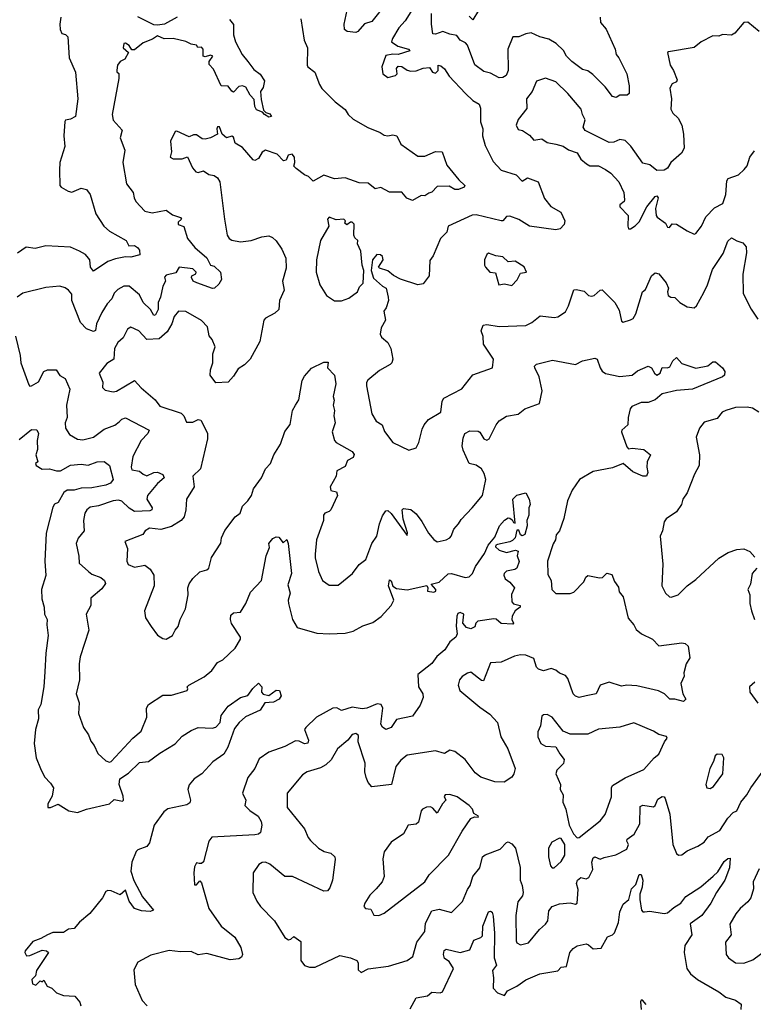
# Model space of a CAD drawing. Extents: x 1995161 to 2088924, y 769148 to 906007.
# Tile 28 of 256: x 2008048 to 2012189, y 794624 to 800181. Entities that reach past the tile are written whole.
import ezdxf

# ---------------------------------------------------------------- set-up
doc = ezdxf.new("R2010")
doc.units = 0

msp = doc.modelspace()

# ---------------------------------------------------------------- linework, layer by layer
at = {"layer": '0CON20XD'}
for points in [[(2010117.1, 800272.9), (2010035, 800170), (2009995, 800157.5), (2009956.1, 800113.9), (2009945, 800109.1), (2009896.7, 800115), (2009881.4, 800125), (2009879.2, 800155), (2009895.6, 800235)], [(2010669.1, 800285), (2010605, 800180), (2010585, 800201.2)], [(2010256.2, 800225), (2010224.6, 800175), (2010187.3, 800135), (2010152.3, 800075), (2010147.5, 800055), (2010182, 800032), (2010243.3, 800015), (2010250, 800005), (2010185, 799984.4), (2010155, 799986.8), (2010115, 799979.2), (2010091.2, 799915), (2010097.1, 799875), (2010125, 799854.7), (2010170, 799865), (2010177.8, 799875), (2010174.5, 799905.5), (2010185, 799918.8), (2010205, 799915.8), (2010235.3, 799895.3), (2010255, 799889.5), (2010285, 799891.3), (2010325, 799907.1), (2010361.2, 799911.2), (2010378.1, 799885), (2010395, 799879.5), (2010410, 799895), (2010410, 799925), (2010425, 799921.2), (2010445, 799903.8), (2010471.9, 799861.9), (2010564.8, 799764.8), (2010605, 799725.7), (2010642, 799705), (2010648.8, 799681.2), (2010648.8, 799605), (2010661.5, 799565), (2010659.5, 799525), (2010675, 799471.2), (2010721.2, 799381.2), (2010765, 799331.6), (2010851.2, 799305), (2010885, 799269.2), (2010915, 799287.8), (2010975.4, 799265.4), (2011011.1, 799171.1), (2011046.6, 799126.6), (2011101.9, 799095), (2011125.8, 799045), (2011122, 799025), (2011098.9, 799001.1), (2011075, 798994.6), (2010924.7, 799014.7), (2010865, 799053.8), (2010815, 799072.6), (2010795, 799070.8), (2010775, 799045.9), (2010765, 799045.7), (2010625, 799078.9), (2010602.8, 799077.2), (2010465.8, 799015), (2010458.8, 798981.2), (2010423.8, 798945), (2010381.5, 798848.5), (2010362.3, 798822.3), (2010358.6, 798735), (2010325, 798690), (2010295, 798684.2), (2010197, 798717), (2010157.1, 798737.1), (2010125, 798764.2), (2010078.3, 798778.3), (2010072.5, 798785), (2010099.2, 798825), (2010095.6, 798845), (2010085, 798854), (2010063.3, 798855), (2010040, 798825), (2010031.2, 798765), (2010045, 798722.5), (2010095, 798676.7), (2010116.1, 798666.1), (2010127.5, 798615), (2010130, 798595), (2010116.7, 798555), (2010103.3, 798535), (2010112.2, 798485), (2010088.7, 798441.3), (2010083.4, 798405), (2010089.5, 798389.5), (2010125, 798359.2), (2010142.1, 798325), (2010153.6, 798265), (2010148.9, 798245), (2010139.4, 798235), (2010079.3, 798200.7), (2010013.7, 798146.3), (2010006, 798134), (2010005.3, 798115), (2010035, 797955.6), (2010060.9, 797915), (2010094.6, 797895), (2010106.4, 797856.4), (2010155, 797794.4), (2010245, 797752), (2010285, 797763.8), (2010301.1, 797795), (2010319.7, 797870.3), (2010331.9, 797895), (2010354.8, 797925.2), (2010425.5, 797965), (2010432.7, 798027.3), (2010442.5, 798045), (2010543.1, 798096.9), (2010605, 798175.6), (2010716.7, 798215), (2010722.2, 798265), (2010665, 798350), (2010663.4, 798393.4), (2010652.1, 798425), (2010663.6, 798456.4), (2010685, 798459.6), (2010755, 798448.4), (2010904.6, 798455.4), (2010938.9, 798471.1), (2010985, 798509.5), (2011065, 798500), (2011085, 798504.5), (2011128.5, 798531.5), (2011145.6, 798565), (2011175, 798656.2), (2011188.8, 798658.8), (2011235, 798648), (2011258, 798625), (2011275, 798621.1), (2011291.4, 798625), (2011325, 798654.3), (2011335, 798655.7), (2011408.1, 798585), (2011430.8, 798540.8), (2011445, 798478.8), (2011455, 798474.3), (2011495, 798486), (2011511.2, 798495), (2011525, 798520), (2011564.2, 798645), (2011581.2, 798658.8), (2011614, 798736), (2011635, 798752.2), (2011655, 798745.6), (2011697.3, 798695), (2011710, 798665), (2011703.8, 798645), (2011707.5, 798625), (2011722.5, 798615), (2011745, 798612.5), (2011775, 798583.8), (2011815, 798561.1), (2011855, 798554.2), (2011867.5, 798565), (2011909.6, 798640.4), (2011931.1, 798685), (2011958.3, 798771.7), (2012019.4, 798860.6), (2012045, 798930.8), (2012065, 798949.2), (2012095, 798932.5), (2012130.5, 798920.5), (2012149.2, 798899.2), (2012150, 798865), (2012129.6, 798745), (2012131.8, 798635), (2012176.5, 798546.5), (2012215, 798490)], [(2011324.4, 800195), (2011325.7, 800165), (2011358.1, 800128.1), (2011408.5, 800015), (2011414.7, 799984.7), (2011430.5, 799965), (2011474.1, 799875.9), (2011488.2, 799808.2), (2011488.1, 799765), (2011476.7, 799755), (2011462.5, 799755), (2011435, 799755.4), (2011415, 799742.5), (2011395, 799747.5), (2011352.1, 799802.1), (2011282.4, 799872.4), (2011255, 799892.5), (2011225, 799899.5), (2011165, 799945.5), (2011134.5, 799975), (2011117.2, 800007.2), (2011075.7, 800045.7), (2011035, 800071.5), (2010983.3, 800085), (2010935, 800106.7), (2010905, 800101.5), (2010865, 800084.4), (2010831.2, 800085), (2010803.8, 800015), (2010805.4, 799895), (2010794.1, 799865.9), (2010775, 799855.5), (2010755, 799853.3), (2010705, 799879.7), (2010667.9, 799887.9), (2010616.2, 799926.2), (2010575, 800037.5), (2010565, 800050), (2010535, 800064.4), (2010515, 800092.5), (2010475, 800098.4), (2010435.8, 800114.2), (2010395, 800098.8), (2010380.5, 800100.5), (2010372.1, 800155), (2010372.2, 800215)], [(2008280.8, 800195), (2008273.8, 800155), (2008276.2, 800125), (2008285, 800102.5), (2008307, 800097), (2008318.8, 800085), (2008326.3, 799966.3), (2008363.8, 799885), (2008376.9, 799735), (2008362, 799635), (2008335, 799618.8), (2008306.2, 799613.8), (2008302.9, 799607.1), (2008297.1, 799525), (2008302.9, 799465), (2008274.5, 799375.5), (2008271.7, 799331.7), (2008274.4, 799245), (2008281.2, 799235), (2008322.1, 799212.1), (2008342.3, 799207.7), (2008395, 799229.4), (2008425, 799222.5), (2008445.6, 799195), (2008477.8, 799085), (2008521.9, 799015), (2008555, 798986.5), (2008648.8, 798935), (2008664.3, 798904.3), (2008695, 798906.7), (2008712.5, 798895), (2008725, 798880), (2008725.9, 798854.1), (2008675, 798841.1), (2008645, 798842.1), (2008588.4, 798831.6), (2008545, 798815.5), (2008465, 798762), (2008448, 798785), (2008443.3, 798825), (2008436.7, 798835), (2008419.2, 798855), (2008385.3, 798875.3), (2008335, 798896.4), (2008195, 798905.3), (2008135, 798888.9), (2008085, 798897.1), (2008035, 798862.7)], [(2009634.4, 800185), (2009654.3, 800065), (2009672, 800022), (2009670.5, 799925), (2009675, 799914.4), (2009714.4, 799885), (2009739.5, 799815), (2009753.1, 799793.1), (2009827.8, 799717.8), (2009885, 799674.4), (2009901.5, 799645), (2009929.3, 799619.3), (2010012.2, 799572.2), (2010082.5, 799545), (2010105, 799528.8), (2010126.2, 799526.2), (2010155, 799530.8), (2010176.7, 799525), (2010199.1, 799479.1), (2010295, 799411.4), (2010335, 799410), (2010395, 799437.1), (2010433.3, 799435), (2010459.1, 799359.1), (2010526.2, 799276.2), (2010561.2, 799245), (2010556.7, 799235), (2010525, 799223.1), (2010505, 799222.7), (2010472, 799242), (2010405, 799238.5), (2010375, 799206.7), (2010357.5, 799202.5), (2010335, 799186.2), (2010315, 799188), (2010265, 799160.4), (2010234, 799174), (2010205, 799206.8), (2010135, 799207.5), (2010086.4, 799233.6), (2010055, 799226.9), (2010015, 799258), (2009965, 799259.5), (2009885, 799289.2), (2009825, 799283.5), (2009765, 799302.7), (2009705, 799270), (2009678, 799295), (2009654.6, 799304.6), (2009608.8, 799341.2), (2009595.7, 799355), (2009600.9, 799375), (2009598.5, 799405), (2009585, 799421.1), (2009563.7, 799416.3), (2009552.5, 799387.5), (2009536.1, 799383.9), (2009502, 799422), (2009435, 799443.6), (2009417.2, 799432.8), (2009395, 799398), (2009375, 799386), (2009365, 799389.2), (2009305, 799459.5), (2009263.3, 799483.3), (2009255, 799518.5), (2009245, 799522.7), (2009215, 799514.2), (2009190, 799535), (2009175, 799575.6), (2009165, 799576.7), (2009160.9, 799565), (2009163.8, 799535), (2009125, 799514.2), (2009095, 799506), (2009078.8, 799508.8), (2009045, 799531.2), (2009028.6, 799531.4), (2009005, 799520), (2008935, 799551.2), (2008925, 799550), (2008900, 799495), (2008904.2, 799435), (2008897.5, 799405), (2008915, 799395.7), (2008965, 799396.2), (2008995, 799407.5), (2009023.8, 799345), (2009042.7, 799322.7), (2009055, 799318.6), (2009085, 799326.9), (2009115, 799307.5), (2009145, 799300.8), (2009165, 799287.5), (2009178.1, 799265), (2009203.6, 799055), (2009219.4, 798965), (2009230.8, 798945), (2009245, 798935.6), (2009295, 798927.3), (2009355, 798935.5), (2009415, 798955.5), (2009455, 798960.5), (2009475, 798951.8), (2009495, 798933.3), (2009526.9, 798885), (2009549.7, 798835), (2009552.4, 798777.6), (2009531.5, 798705), (2009541.5, 798655), (2009514.5, 798595), (2009510, 798545), (2009488.9, 798525), (2009435, 798496.2), (2009425.5, 798485), (2009404.3, 798365), (2009349.5, 798265), (2009316.8, 798233.2), (2009280.3, 798209.7), (2009255, 798168.6), (2009225, 798135.5), (2009155, 798130.8), (2009123.6, 798173.6), (2009125.4, 798205), (2009138.8, 798245), (2009137.7, 798295), (2009152.1, 798335), (2009135, 798376), (2009116.6, 798396.6), (2009107.3, 798447.3), (2009075, 798483.8), (2008985, 798533.6), (2008945, 798536.5), (2008920, 798505), (2008907.1, 798465), (2008880.9, 798419.2), (2008835, 798378.8), (2008765, 798375.6), (2008720.8, 798425), (2008675, 798445.6), (2008656, 798435), (2008631.8, 798385), (2008601.6, 798358.4), (2008582.2, 798325), (2008578.8, 798265), (2008539.3, 798240.7), (2008496.9, 798185), (2008516.9, 798135), (2008516.2, 798105), (2008530, 798090), (2008575, 798081.1), (2008595, 798084.5), (2008695, 798144.2), (2008733, 798103), (2008813.1, 798035), (2008839.5, 797999.5), (2008959.9, 797959.9), (2008974.4, 797945), (2008990, 797910), (2009025, 797908.9), (2009055, 797924), (2009070, 797920), (2009107.6, 797847.6), (2009107.8, 797815), (2009068.5, 797645), (2009024.4, 797605), (2009032.1, 797545), (2008989.3, 797475), (2008986.2, 797415), (2008977.1, 797375), (2008958.9, 797355), (2008905, 797319.7), (2008845, 797304.2), (2008779.8, 797310.2), (2008756.2, 797295), (2008743.3, 797275), (2008641.2, 797235), (2008655.6, 797195.6), (2008651.8, 797125), (2008659.6, 797105), (2008695, 797091.6), (2008755, 797101.4), (2008785, 797079.2), (2008805.6, 797045), (2008806.5, 796985), (2008752.9, 796845), (2008758.1, 796805), (2008790, 796755), (2008826.2, 796706.2), (2008855, 796687.8), (2008875, 796684.4), (2008910.6, 796705), (2008924.7, 796735.3), (2008941.9, 796755), (2008954.4, 796795), (2008984.3, 796855), (2008999.4, 796935), (2008996.7, 796975), (2009005, 796997.5), (2009025, 797027.5), (2009065, 797064.2), (2009103.3, 797075), (2009116, 797085), (2009130, 797145), (2009183, 797227), (2009186.4, 797256.4), (2009205, 797298), (2009265, 797374.4), (2009291.5, 797395), (2009305, 797435.6), (2009336.4, 797465), (2009355.5, 797495), (2009367.6, 797532.4), (2009412.9, 797595), (2009434.5, 797645), (2009462.7, 797675), (2009482.1, 797725), (2009519.2, 797785), (2009543.7, 797856.3), (2009575, 797895.6), (2009587.3, 797975), (2009604.2, 798005.8), (2009623.1, 798035), (2009643.1, 798145), (2009655, 798169.5), (2009695.4, 798214.6), (2009765, 798247.5), (2009788.8, 798248.8), (2009786.1, 798216.1), (2009824.2, 798175), (2009832.5, 798125), (2009817.5, 798055), (2009823.4, 798033.4), (2009817.8, 798005), (2009824.1, 797975), (2009820.3, 797945), (2009827.8, 797905), (2009812.5, 797855), (2009824.5, 797805), (2009833.6, 797793.6), (2009925, 797744.4), (2009936.8, 797726.8), (2009929.3, 797710.7), (2009898, 797692), (2009885, 797659.6), (2009838.1, 797635), (2009834.6, 797605), (2009800, 797545), (2009804, 797524), (2009835.6, 797515.6), (2009841.4, 797495), (2009804.7, 797415.3), (2009795, 797404.2), (2009770, 797395), (2009763.3, 797385), (2009763.1, 797355), (2009723.1, 797245), (2009715.4, 797165), (2009715, 797143.3), (2009735, 797066.2), (2009756.4, 797016.4), (2009795, 796989.4), (2009845, 796988.6), (2009927.1, 797055), (2009965, 797105.8), (2010000.8, 797135), (2010034.7, 797225.3), (2010063.3, 797265), (2010078.1, 797335), (2010095, 797381.2), (2010115, 797408.8), (2010125, 797410.8), (2010145, 797394.6), (2010235, 797269.2), (2010236.9, 797285), (2010212.5, 797362.5), (2010206.4, 797413.6), (2010215, 797421.2), (2010255, 797415.7), (2010285, 797391.2), (2010318.6, 797348.6), (2010355, 797282.7), (2010385, 797246.9), (2010405, 797233.1), (2010455, 797244.4), (2010475, 797256), (2010484, 797265), (2010498.6, 797305), (2010525.7, 797335), (2010539.3, 797360.7), (2010601.4, 797425), (2010660, 797495), (2010680, 797585), (2010670.4, 797620.4), (2010655, 797645.5), (2010625, 797666.2), (2010585, 797676), (2010550.3, 797750.3), (2010546.2, 797775), (2010550.7, 797819.2), (2010561.4, 797845), (2010589.7, 797860.3), (2010635, 797858.1), (2010645, 797852), (2010667.5, 797815), (2010685, 797808.4), (2010697.2, 797815), (2010737.5, 797895), (2010755, 797917.1), (2010795, 797942.2), (2010862.5, 797955), (2010900, 797985), (2010981.4, 798015), (2010997, 798087), (2010979.2, 798165), (2010955.7, 798215), (2010954.3, 798225), (2010965, 798237.5), (2011055, 798259.5), (2011185, 798234.2), (2011225.3, 798254.7), (2011295, 798270), (2011307.5, 798265), (2011325.2, 798215.2), (2011336.4, 798196.4), (2011354, 798184), (2011435, 798167.1), (2011505, 798173.8), (2011535, 798199.5), (2011595, 798224.5), (2011615, 798216.5), (2011630.3, 798185), (2011645, 798174.2), (2011663.7, 798185), (2011675, 798218.5), (2011705, 798216.5), (2011717.6, 798222.4), (2011734, 798255), (2011755, 798273.3), (2011785, 798241.2), (2011865, 798213.6), (2011932.7, 798227.3), (2011960.9, 798249.1), (2011975, 798249.2), (2012015, 798216.2), (2012028.8, 798195), (2012026.2, 798175), (2012014.2, 798165.8), (2011845, 798096), (2011755, 798087.9), (2011675, 798068.7), (2011635.2, 798034.8), (2011595, 798020), (2011555, 798019.7), (2011503, 797997), (2011493.9, 797983.9), (2011481.9, 797935), (2011480.8, 797895), (2011447.5, 797865), (2011445.7, 797855), (2011475, 797770), (2011485, 797758.8), (2011505, 797763.1), (2011570, 797755), (2011608.8, 797725), (2011589.5, 797685), (2011587.3, 797655), (2011594.2, 797625), (2011585.8, 797605), (2011565, 797604.4), (2011508.5, 797628.5), (2011455, 797676.7), (2011395, 797651.5), (2011285, 797631.5), (2011208.1, 797585), (2011165.7, 797525), (2011140, 797465), (2011118.8, 797365), (2011095.3, 797295), (2011076.1, 797273.9), (2011071.5, 797245), (2011058.3, 797221.7), (2011027.9, 797125), (2011029.7, 797049.7), (2011047.3, 797015), (2011051.8, 796965), (2011075, 796942.5), (2011155, 796942.7), (2011175, 796950.6), (2011232.4, 797007.6), (2011244.1, 797035), (2011255, 797044.6), (2011321.1, 797031.1), (2011337.3, 797032.7), (2011362.9, 797057.1), (2011389.7, 797049.7), (2011405, 797009.4), (2011427.5, 796977.5), (2011431.9, 796951.9), (2011455, 796922.5), (2011482.7, 796802.7), (2011515.4, 796765.4), (2011528.6, 796738.6), (2011558, 796715), (2011620, 796685), (2011655, 796646.7), (2011785, 796662.9), (2011805, 796659.2), (2011822, 796645), (2011831.2, 796578.8), (2011810, 796545), (2011796, 796495), (2011798, 796475), (2011780.6, 796435), (2011792, 796375), (2011807.5, 796345), (2011795, 796332.9), (2011745, 796345.7), (2011717.5, 796345), (2011686.7, 796376.7), (2011653.6, 796393.6), (2011531.4, 796421.4), (2011475, 796424.5), (2011445, 796418.9), (2011375, 796442.2), (2011324, 796425), (2011302.5, 796375), (2011245, 796365.3)], [(2008937.1, 800195), (2008865, 800155.9), (2008825, 800149.3), (2008805, 800152.4), (2008715, 800197.2)], [(2009232.7, 800182.7), (2009253.9, 800153.9), (2009255.4, 800095), (2009266.4, 800055), (2009304.5, 799984.5), (2009335.5, 799945.5)], [(2012221.9, 800115), (2012157.2, 800167.2), (2012134.5, 800165), (2012085, 800105.6), (2012066.2, 800093.8), (2012015, 800097.5), (2011995, 800088.6), (2011960.3, 800089.7), (2011895, 800055.6), (2011855.4, 800024.6), (2011710.5, 799999.5), (2011704, 799995), (2011719.4, 799925), (2011738.1, 799895), (2011758.6, 799841.4), (2011755, 799830), (2011730.9, 799819.1), (2011718.5, 799795), (2011726.9, 799735), (2011723.3, 799675), (2011733.9, 799653.9), (2011765, 799624.2), (2011785.6, 799585), (2011795.5, 799535.5), (2011799.5, 799455), (2011783.3, 799426.7), (2011724, 799375), (2011705, 799343.3), (2011685, 799331.2), (2011645, 799328.8), (2011605, 799361.4), (2011565, 799372), (2011497.8, 799467.8), (2011465, 799498.9), (2011435, 799505.4), (2011401.3, 799488.7), (2011375, 799487.8), (2011239.2, 799555), (2011228.1, 799575), (2011240.6, 799615), (2011224.4, 799645), (2011217.1, 799675), (2011142.2, 799765), (2011075, 799830), (2011015, 799850), (2010965, 799833.3), (2010940, 799775), (2010909.2, 799735), (2010910.7, 799679.3), (2010862.3, 799617.7), (2010850, 799585), (2010861.2, 799561.2), (2010885.5, 799555.5), (2010925, 799530), (2010950.6, 799500.6), (2010995, 799508.5), (2011025, 799488.2), (2011075, 799477.9), (2011115, 799467.1), (2011146.1, 799446.1), (2011195, 799428.8), (2011215, 799394), (2011246.4, 799366.4), (2011266.7, 799356.7), (2011315, 799356), (2011355, 799336.2), (2011384.2, 799314.2), (2011430, 799265), (2011458, 799205), (2011462.5, 799165), (2011460, 799155), (2011435.5, 799135), (2011434.6, 799125), (2011482, 799075), (2011480, 799015), (2011485, 799000), (2011495, 799000), (2011522.3, 799017.7), (2011545, 799040), (2011588.1, 799125), (2011635, 799182.5), (2011645, 799187.5), (2011652.5, 799175), (2011636, 799115), (2011640, 799075), (2011646.1, 799066.1), (2011692.3, 799032.3), (2011705, 799009.2), (2011715, 799008), (2011731.7, 799028.3), (2011755, 799027.5), (2011815, 798990), (2011855, 798971.2), (2011865, 798973.3), (2011895.6, 799015), (2011921.4, 799068.6), (2011970.7, 799119.3), (2012017.4, 799142.6), (2012034.1, 799195), (2012039.4, 799270.6), (2012046.2, 799285), (2012105, 799305.8), (2012138.1, 799335), (2012153.3, 799356.7), (2012168.8, 799405), (2012195, 799440)], [(2009335.5, 799945.5), (2009369.3, 799899.3), (2009405, 799874.2), (2009429.4, 799835), (2009421.5, 799798.5), (2009408, 799775), (2009410.5, 799730.5), (2009425, 799670), (2009437.5, 799657.5), (2009459.3, 799649.3), (2009470, 799635), (2009455, 799630), (2009430, 799645), (2009419.3, 799659.3), (2009385, 799672.5), (2009375, 799690), (2009370.7, 799730.7), (2009349.1, 799755), (2009325, 799800), (2009305, 799806.7), (2009285, 799803.3), (2009255, 799772), (2009245, 799776.7), (2009225, 799805.8), (2009185, 799807.1), (2009141.9, 799901.9), (2009117.1, 799927.1), (2009117.1, 799945), (2009138.8, 799975), (2009125, 799981.2), (2009095, 799972), (2009084.2, 799974.2), (2009083.3, 800015), (2009075, 800026.2), (2009053.6, 800023.6), (2009045, 800037.5), (2009015, 800042.5), (2008985, 800058.2), (2008915, 800074.5), (2008863.5, 800073.5), (2008825, 800089.1), (2008798.2, 800071.7), (2008745, 800051.1), (2008695, 800011.4), (2008681.2, 800011.2), (2008666.2, 800035), (2008645, 800048.8), (2008635, 800046.7), (2008632.6, 800022.6), (2008662.5, 799995), (2008641.3, 799958.7), (2008615, 799944.7), (2008600, 799925), (2008595.9, 799895.9), (2008597, 799887), (2008608, 799878), (2008608.1, 799848.1), (2008569.2, 799645), (2008575, 799613.8), (2008626.8, 799556.8), (2008614.4, 799514.4), (2008641.9, 799445), (2008630, 799375), (2008650.4, 799255), (2008688.1, 799205), (2008693.3, 799175), (2008704.4, 799155), (2008755, 799100), (2008795, 799091.4), (2008875, 799105.5), (2008909.7, 799079.7), (2008955, 799063.8), (2008962, 799055), (2008942.6, 799037.4), (2008943.1, 799025), (2008975, 799013.8), (2008994.4, 798945), (2009036, 798896), (2009105, 798836.9), (2009125, 798796), (2009145, 798790), (2009181.2, 798755), (2009186.2, 798715), (2009171.7, 798688.3), (2009147.5, 798665), (2009136, 798664), (2009047.5, 798695), (2009027.5, 798705), (2009017.5, 798725), (2009020, 798735), (2009043, 798747), (2009043.3, 798755), (2009025.8, 798775), (2008948.8, 798785), (2008928.4, 798751.6), (2008875, 798738.5), (2008865, 798727.5), (2008870, 798705), (2008855, 798676.2), (2008842.3, 798615), (2008829, 798585), (2008829.4, 798545), (2008815, 798514.3), (2008805, 798511.1), (2008785.5, 798545.5), (2008745, 798584.4), (2008725, 798627.1), (2008665, 798676.9), (2008635, 798676.9), (2008601.1, 798658.9), (2008581.8, 798638.2), (2008567.8, 798605), (2008542.4, 798577.6), (2008512.3, 798527.7), (2008481.5, 798465), (2008475, 798426), (2008465, 798421.5), (2008425, 798436.9), (2008391.9, 798471.9), (2008341.5, 798595), (2008341.5, 798631.5), (2008323.9, 798653.9), (2008305, 798667.8), (2008275, 798677.1), (2008195, 798669.4), (2008065, 798637.1), (2008034.4, 798615)], [(2009825, 798593.8), (2009865, 798594), (2009905, 798610), (2009954.7, 798645.3), (2009966.4, 798673.6), (2009985.8, 798694.2), (2009991.1, 798765), (2009980.8, 798795), (2009973.5, 798875), (2009955.6, 798915), (2009955.7, 798935), (2009939.2, 798949.2), (2009933.9, 798963.9), (2009935, 799026.7), (2009925, 799038.8), (2009915, 799038.8), (2009895, 799023.3), (2009883, 799033), (2009887.5, 799045), (2009877.5, 799055), (2009835, 799051.2), (2009795, 799065.7), (2009785.8, 799055), (2009793.8, 799015), (2009745.7, 798934.3), (2009723.3, 798825), (2009721.1, 798755), (2009742.5, 798685), (2009778.8, 798625), (2009825, 798593.8)], [(2010825, 798680), (2010856.8, 798713.2), (2010875, 798750), (2010908, 798755), (2010895.6, 798785.6), (2010845, 798817.5), (2010805, 798813.3), (2010775, 798843.3), (2010735, 798848), (2010695, 798864), (2010684, 798855), (2010671.2, 798825), (2010671.2, 798795), (2010676.7, 798785), (2010702.5, 798755), (2010733, 798753), (2010752.5, 798685), (2010785, 798690.8), (2010825, 798680)], [(2008024.5, 798395), (2008050.8, 798285), (2008053.8, 798245), (2008100, 798120), (2008105, 798113.3), (2008115, 798114), (2008153.8, 798136.2), (2008184.5, 798195), (2008205, 798204.5), (2008254.7, 798204.7), (2008275, 798171.8), (2008305.4, 798155), (2008330, 798095), (2008312.1, 798005), (2008315.4, 797935), (2008305.5, 797905), (2008306.4, 797875), (2008329.8, 797839.8), (2008375, 797813.5), (2008405, 797809.1), (2008465, 797825.5), (2008525, 797868.9), (2008585, 797892.4), (2008609.4, 797910.6), (2008625, 797926), (2008645, 797933.6), (2008778.9, 797865), (2008771.8, 797845), (2008734.3, 797805.7), (2008687.4, 797715), (2008677.8, 797655), (2008680.9, 797640.9), (2008723.5, 797633.5), (2008744.4, 797615), (2008765, 797606.9), (2008805, 797626), (2008825, 797626.5), (2008855, 797614.2), (2008864.2, 797595), (2008825, 797563.2), (2008769.6, 797495), (2008765, 797474.2), (2008795.4, 797425), (2008793.3, 797415), (2008782, 797408), (2008695, 797405.3), (2008665, 797424.1), (2008625, 797462.7), (2008605, 797468.6), (2008575, 797466.1), (2008493.2, 797436.8), (2008445, 797428.9), (2008426, 797415), (2008415.3, 797394.7), (2008408.9, 797355), (2008412.5, 797295), (2008377.6, 797255), (2008367.1, 797225), (2008382.1, 797152.1), (2008383.2, 797113.2), (2008436.4, 797066.4), (2008455, 797052.1), (2008505, 797033.1), (2008527.1, 797015), (2008532.3, 796997.7), (2008511.7, 796968.3), (2008450, 796915), (2008450, 796875), (2008423.3, 796825), (2008438.1, 796735), (2008390, 796585), (2008384.5, 796545), (2008385.5, 796455), (2008366.5, 796376.5), (2008384.4, 796325), (2008380.4, 796265), (2008408.1, 796185), (2008435.4, 796145.4), (2008448.8, 796108.8), (2008469.2, 796085), (2008489.1, 796039.1), (2008535, 795996.9), (2008555, 795990), (2008565, 795993.5), (2008686.4, 796125), (2008734.5, 796165), (2008765.6, 796245), (2008764.4, 796295), (2008774.5, 796315.5), (2008855, 796367.5), (2008905, 796368.1), (2008992.5, 796395), (2008997.5, 796405), (2008992.5, 796415), (2009002.5, 796425), (2009088.6, 796471.4), (2009132.4, 796507.6), (2009165, 796552.9), (2009195, 796568.2), (2009265, 796633.3), (2009294.2, 796685), (2009294.2, 796695), (2009243.6, 796773.6), (2009238, 796795), (2009240.3, 796819.7), (2009255, 796833.1), (2009295, 796836), (2009324.7, 796885.3), (2009350.3, 796949.7), (2009412.9, 797015), (2009440, 797155), (2009457.5, 797202.5), (2009453.8, 797225), (2009476.8, 797253.2), (2009495, 797262.5), (2009510, 797260), (2009535, 797227.5), (2009555, 797247.5), (2009563.9, 797223.9), (2009581.5, 797055), (2009561.1, 796991.1), (2009574.4, 796945), (2009563.5, 796905), (2009564.5, 796885), (2009588.2, 796795), (2009615, 796749.4), (2009725, 796718.6), (2009795, 796714.6), (2009885, 796719.2), (2009930, 796730), (2009985, 796759.4), (2010042, 796778), (2010088.3, 796811.7), (2010145.5, 796874.5), (2010160.6, 796905), (2010129.1, 796985), (2010135, 797018.8), (2010143.8, 797013.8), (2010153.3, 796983.3), (2010175, 796971.3), (2010235, 796962), (2010346.7, 796986.7), (2010352.5, 796975), (2010350, 796955), (2010385, 796949.2), (2010396, 796955), (2010396.2, 796965), (2010370, 796995), (2010415, 797006.2), (2010467.3, 797052.7), (2010485, 797054.3), (2010563.3, 797033.3), (2010585, 797036.7), (2010603.1, 797055), (2010621.1, 797095), (2010671.6, 797168.4), (2010692.2, 797215), (2010730.7, 797259.3), (2010756.4, 797323.6), (2010785, 797356), (2010805, 797368.8), (2010815, 797366.7), (2010828, 797358), (2010835, 797342.5), (2010845, 797340), (2010831.9, 797475), (2010855, 797498), (2010905, 797510), (2010924.2, 797475), (2010929.2, 797445), (2010921.2, 797425), (2010921.9, 797385), (2010910.6, 797355), (2010912, 797325), (2010898.8, 797275), (2010885, 797267.5), (2010875, 797272.5), (2010865, 797300), (2010855, 797300), (2010844, 797256), (2010828.8, 797241.2), (2010815, 797233.3), (2010745, 797219.4), (2010736.2, 797215), (2010734.5, 797205.5), (2010755, 797187.1), (2010795, 797174.2), (2010847, 797187), (2010861.7, 797181.7), (2010856, 797155), (2010867, 797123), (2010854.1, 797085.9), (2010842.3, 797077.7), (2010795, 797067.3), (2010781.8, 797055), (2010780, 797045), (2010788.1, 797025), (2010815, 797006), (2010840, 796975), (2010823.8, 796936.2), (2010825, 796894.4), (2010835, 796883.2), (2010873.8, 796875), (2010872.5, 796865), (2010845, 796844.6), (2010826.8, 796815), (2010826.7, 796795), (2010836, 796775), (2010831.2, 796768.8), (2010765, 796772.9), (2010736.8, 796796.8), (2010725, 796799.5), (2010634.8, 796785.2), (2010623.3, 796775), (2010616.6, 796753.4), (2010595, 796741.9), (2010570.2, 796750.2), (2010549.4, 796775), (2010555.5, 796825.5), (2010535, 796834.1), (2010521.6, 796828.4), (2010515.5, 796815), (2010511.9, 796758.1), (2010516.5, 796715), (2010509.5, 796695), (2010475, 796669.4), (2010447.3, 796625), (2010402.7, 796587.3), (2010375, 796547.8), (2010295.6, 796485), (2010299.1, 796415), (2010323.1, 796375), (2010325.7, 796355), (2010308.9, 796311.1), (2010265, 796249.7), (2010175, 796230.6), (2010145, 796185.6), (2010115, 796174.4), (2010095, 796186.9), (2010087.3, 796205), (2010098, 796295), (2010087.5, 796315), (2010065, 796318.6), (2010007.1, 796295), (2009980.8, 796290.8), (2009925, 796300.6), (2009865, 796281.4), (2009837.6, 796297.6), (2009815, 796294.5), (2009723.8, 796245), (2009662.5, 796185), (2009656.2, 796175), (2009678.8, 796115), (2009675, 796096.7), (2009655, 796094.3), (2009625, 796108.6), (2009605, 796110.5), (2009545, 796078.9), (2009455, 796046.9), (2009400.3, 796009.7), (2009375.4, 795954.6), (2009335, 795903.3), (2009305.7, 795815), (2009324.3, 795775), (2009319.2, 795745), (2009346.9, 795716.9), (2009393.5, 795685), (2009410, 795655), (2009415.5, 795634.5), (2009407.1, 795592.9), (2009396.5, 795583.5), (2009375, 795579.7), (2009132.5, 795567.5), (2009115.3, 795545), (2009085, 795427.5), (2009075, 795417.5), (2009061.7, 795418.3), (2009045, 795422.5), (2009035, 795400), (2009030, 795365), (2009035, 795297.5), (2009045, 795297.5), (2009065, 795320), (2009075, 795310), (2009115.4, 795165), (2009185.7, 795065), (2009263, 795003), (2009296.7, 794945), (2009305.8, 794905), (2009299.6, 794890.4), (2009285, 794880), (2009235, 794874.6), (2009105, 794910.5), (2009055, 794903.3), (2009015, 794921.5), (2008955, 794920), (2008892.2, 794927.8), (2008788.3, 794901.7), (2008715, 794861.2), (2008691.8, 794818.2), (2008700.5, 794735), (2008740, 794645), (2008767.8, 794615)], [(2012220.8, 797965), (2012185, 797987.8), (2012155, 797994.5), (2012088.7, 797991.3), (2012034.7, 797975.3), (2012012.5, 797965), (2011985, 797930.6), (2011910.7, 797909.3), (2011884.4, 797875), (2011866.2, 797825), (2011885.6, 797725.6), (2011882.9, 797665), (2011856, 797615), (2011815, 797510), (2011791.4, 797475), (2011784.3, 797445), (2011755, 797402.9), (2011697, 797363), (2011685, 797347.5), (2011675.7, 797295), (2011662.9, 797265), (2011678.2, 797108.2), (2011673.1, 796985), (2011694, 796944), (2011715, 796924.2), (2011725, 796920.8), (2011765, 796934.4), (2011814.8, 796985.2), (2011865, 797021.4), (2011995, 797142.5), (2012047.3, 797172.7), (2012095, 797190), (2012135, 797193.8), (2012169.5, 797179.5), (2012197.3, 797147.3)], [(2008045, 797811.5), (2008115, 797868.1), (2008145, 797866), (2008154.6, 797845), (2008146.8, 797805), (2008148.8, 797755), (2008138.9, 797725), (2008150, 797685), (2008137.5, 797675), (2008140, 797665), (2008175, 797643.4), (2008215.6, 797645.6), (2008255, 797633.8), (2008277.5, 797635), (2008335, 797667.1), (2008395, 797671.7), (2008435, 797666.1), (2008485, 797685.9), (2008525, 797687.5), (2008554.2, 797664.2), (2008575.8, 797585), (2008561.2, 797565), (2008535, 797553.9), (2008455, 797539.4), (2008394.2, 797535.8), (2008355.3, 797524.7), (2008315, 797524.7), (2008297.9, 797512.1), (2008265, 797456.2), (2008245, 797446.2), (2008235, 797430), (2008197.3, 797282.7), (2008189.6, 797125), (2008195.7, 797044.3), (2008171.9, 796965), (2008172.2, 796912.2), (2008185.8, 796865), (2008188.6, 796825), (2008203.1, 796795), (2008200.9, 796765), (2008209.5, 796705), (2008195.9, 796605), (2008190.6, 796500.6), (2008184.5, 796415), (2008167.1, 796315), (2008152.7, 796285), (2008154, 796235), (2008137.3, 796175), (2008130.4, 796095), (2008141.4, 796015), (2008164.8, 795954.8), (2008187.4, 795907.4), (2008221.9, 795871.9), (2008238.1, 795845), (2008231.5, 795798.5), (2008207.1, 795755), (2008207.5, 795735), (2008222.5, 795735), (2008265, 795753.8), (2008325, 795716.2), (2008375, 795706.2), (2008425, 795725.6), (2008555, 795754.4), (2008581.3, 795778.7), (2008629.1, 795770.9), (2008634.2, 795775.8), (2008632.2, 795797.8), (2008610.1, 795865), (2008613.5, 795896.5), (2008661.3, 795928.7), (2008725, 795989.1), (2008775, 795994.6), (2008838.2, 796041.8), (2008925.4, 796094.6), (2008965, 796137.5), (2009015, 796168.6), (2009055, 796185.7), (2009135, 796181.2), (2009155, 796188.5), (2009178.9, 796215), (2009185, 796254), (2009225, 796306.2), (2009295, 796355.8), (2009335, 796365.8), (2009363.1, 796406.9), (2009395, 796436.2), (2009413.8, 796415), (2009412, 796385), (2009423.1, 796373.1), (2009455, 796367.3), (2009495, 796397.3), (2009514.2, 796394.2), (2009524.2, 796365), (2009512, 796345), (2009480.6, 796329.4), (2009432.5, 796325), (2009405, 796283.8), (2009323, 796247), (2009286.7, 796213.3), (2009259.7, 796180.3), (2009222.7, 796075), (2009200.8, 796035), (2009137.5, 795992.5), (2009076, 795924), (2009033.2, 795896.8), (2009005, 795862.5), (2008996.2, 795835), (2009011.2, 795775), (2009009.1, 795760.9), (2008990.9, 795749.1), (2008885, 795727.1), (2008860.7, 795709.2), (2008806.8, 795635), (2008780.8, 795535), (2008765, 795514.4), (2008715, 795495.7), (2008705, 795486), (2008680.9, 795425), (2008674.6, 795374.6), (2008692, 795322), (2008740.3, 795230.3), (2008802.5, 795155), (2008785, 795148), (2008735, 795151.2), (2008695.7, 795165), (2008665.4, 795205), (2008645, 795267.5), (2008615, 795241.4), (2008565, 795264.4), (2008545, 795266), (2008535, 795260), (2008515.7, 795225), (2008443.7, 795136.3), (2008385, 795088), (2008355, 795052), (2008323.3, 795046.7), (2008295, 795028.8), (2008235, 795028.8), (2008205, 795016.2), (2008167.5, 794995), (2008121.2, 794978.8), (2008078.8, 794925), (2008076.7, 794915), (2008087, 794897), (2008105, 794898.8), (2008175, 794928.8), (2008200, 794925), (2008210, 794915), (2008143.1, 794815), (2008136.2, 794783.8), (2008117.2, 794762.8), (2008119.4, 794739.4), (2008138.9, 794731.1), (2008163.3, 794756.7), (2008175, 794750), (2008185, 794760), (2008202.5, 794725), (2008230, 794715), (2008255, 794687.5), (2008295, 794672.5), (2008360, 794670), (2008386.7, 794635), (2008392.5, 794615)], [(2012208.8, 797085), (2012181.9, 797055), (2012173.1, 796995), (2012158.1, 796965), (2012169.2, 796935), (2012170, 796885), (2012178, 796845), (2012196, 796795)], [(2011245, 796365.3), (2011205, 796355.5), (2011185, 796361.9), (2011172.9, 796375), (2011141.9, 796461.9), (2011128.5, 796478.5), (2011095, 796493.2), (2011075, 796510.4), (2011048.3, 796518.3), (2011005, 796505.8), (2010975.7, 796515), (2010965.8, 796525.8), (2010950, 796575), (2010905, 796594.6), (2010875, 796596.1), (2010841.8, 796588.2), (2010765.5, 796554.5), (2010705, 796550.8), (2010665, 796450), (2010655, 796450.8), (2010595, 796497.5), (2010575, 796493.3), (2010545, 796473.1), (2010530.5, 796455), (2010522.5, 796425), (2010531.9, 796395), (2010645, 796300.6), (2010701.8, 796261.8), (2010745, 796214.2), (2010764.1, 796134.1), (2010803.1, 796065), (2010844.2, 795955), (2010837.3, 795925), (2010825.6, 795905), (2010782.2, 795877.8), (2010729.8, 795879.8), (2010650, 795905), (2010619.4, 795929.4), (2010561.8, 796005), (2010505, 796050.4), (2010475, 796057.5), (2010445, 796039.4), (2010395, 796053.6), (2010235, 796029.2), (2010199.3, 796000.7), (2010172, 795965), (2010146.9, 795865), (2010035, 795851.4), (2010015, 795876), (2010004.3, 795904.3), (2009996.2, 795935), (2009998.6, 795985), (2009958.8, 796105), (2009960.3, 796140.3), (2009945, 796152.2), (2009924.2, 796145.8), (2009900.5, 796115), (2009842.7, 796065), (2009806.1, 796003.9), (2009776.4, 795975), (2009745, 795957.6), (2009670, 795935), (2009645, 795919.4), (2009558.6, 795815), (2009557.8, 795735), (2009654.7, 795614.7), (2009675.4, 795565.4), (2009688.9, 795548.9), (2009735, 795504.2), (2009766.8, 795486.8), (2009805, 795476.7), (2009826.4, 795456.4), (2009829.2, 795440.8), (2009813.5, 795325), (2009799.1, 795280.9), (2009785, 795264.4), (2009765, 795261.5), (2009587.5, 795345), (2009545, 795345.8), (2009459.5, 795415), (2009435, 795426.1), (2009416.2, 795423.8), (2009397.9, 795412.1), (2009366.2, 795365), (2009363.8, 795255), (2009387.1, 795205), (2009407.5, 795175), (2009485.4, 795095.4), (2009545, 795000), (2009565, 794986.7), (2009578.3, 794991.7), (2009595, 795006.7), (2009635, 794977.5), (2009635, 794870), (2009655, 794842.5), (2009683.6, 794833.6), (2009715, 794832.5), (2009855, 794898.8), (2009915, 794885.7), (2009950.6, 794870.6), (2009957.6, 794857.6), (2009958.5, 794818.5), (2009975, 794803.3), (2010015, 794822.9), (2010130.3, 794839.7), (2010235, 794870.5), (2010266.4, 794893.6), (2010289, 794975), (2010334.8, 795035.2), (2010338.8, 795081.2), (2010375, 795151.1), (2010415, 795160.5), (2010485, 795141.9), (2010546.7, 795203.3), (2010575, 795271.4), (2010591.2, 795295), (2010606.2, 795345), (2010645.7, 795394.3), (2010660.4, 795455), (2010675, 795466.7), (2010760.5, 795499.5), (2010795, 795537.1), (2010805, 795540.6), (2010825, 795529.5), (2010846.1, 795505), (2010873.8, 795395), (2010872.7, 795325), (2010884.6, 795295), (2010889.2, 795255), (2010886.5, 795235), (2010858.9, 795201.1), (2010849.3, 795125), (2010850.9, 794980.9), (2010855, 794970), (2010875, 794960), (2010920.3, 794969.7), (2010982.7, 795045), (2011016.4, 795075), (2011028.8, 795095), (2011035, 795151.2), (2011053.1, 795175), (2011095, 795191.1), (2011155, 795196), (2011185, 795188.8), (2011195, 795193.8), (2011200.9, 795270.9), (2011190, 795305), (2011196.2, 795325), (2011215, 795338.7), (2011245, 795330.8), (2011260, 795340), (2011282.7, 795385), (2011276.8, 795425), (2011285, 795449.6), (2011295, 795455.3), (2011325, 795442.8), (2011347.4, 795452.6), (2011413.6, 795466.4), (2011475, 795500), (2011484.6, 795525), (2011474.6, 795545), (2011477.7, 795555), (2011517, 795583), (2011548.3, 795641.7), (2011549.8, 795740.2), (2011565, 795747.5), (2011625, 795738.6), (2011634.4, 795745.6), (2011649.1, 795780.9), (2011675, 795796.2), (2011685, 795794.3), (2011691.5, 795785), (2011717.6, 795697.6), (2011734.5, 795525), (2011754.4, 795474.4), (2011765.9, 795465.9), (2011785, 795467.5), (2011815, 795490), (2011875, 795515.8), (2011910.9, 795539.1), (2011935, 795569.4), (2012000, 795605), (2012045.6, 795675), (2012075, 795705.7), (2012095, 795716), (2012117.8, 795765), (2012151.9, 795805), (2012174.1, 795845.9), (2012283.5, 795995)], [(2012197.7, 796442.3), (2012167.5, 796415), (2012170, 796385), (2012213.6, 796323.6)], [(2011195, 795562.9), (2011205, 795564.5), (2011325, 795659.4), (2011353.3, 795695), (2011388.5, 795795), (2011388.6, 795845), (2011395, 795858.9), (2011465, 795901.8), (2011570.9, 795949.1), (2011630, 796015), (2011655.3, 796034.7), (2011687.1, 796105), (2011702.7, 796125), (2011699.1, 796135), (2011655.9, 796145.9), (2011626.2, 796165), (2011515, 796212.5), (2011435, 796186.9), (2011315, 796176.4), (2011255, 796147.5), (2011155, 796148.1), (2011115.9, 796165.9), (2011053.5, 796243.5), (2011025, 796260), (2011005, 796258), (2010995, 796250), (2010987.1, 796195), (2010971.8, 796161.8), (2010972.4, 796132.4), (2010990, 796095), (2011015, 796080.9), (2011075, 796077.1), (2011096.4, 796036.4), (2011121.8, 796005), (2011116.6, 795983.4), (2011080.4, 795945), (2011073.6, 795925), (2011101.1, 795865), (2011098.6, 795835), (2011115.4, 795805), (2011113.9, 795765), (2011131.5, 795725), (2011148.8, 795635), (2011173.1, 795585), (2011195, 795562.9)], [(2011945, 795840.8), (2011965, 795852.9), (2012017.3, 795925), (2012022, 796015), (2012013.9, 796033.9), (2011985, 796035.8), (2011973.2, 796026.8), (2011965, 795993.3), (2011944.2, 795955), (2011921.1, 795865), (2011925.9, 795845.9), (2011945, 795840.8)], [(2010075, 795124), (2010105, 795138), (2010335.7, 795314.3), (2010360, 795355), (2010468.8, 795465), (2010545, 795600), (2010595, 795672.5), (2010615, 795682.5), (2010635, 795680), (2010637.5, 795685), (2010611.2, 795701.2), (2010604.2, 795725), (2010585.5, 795745.5), (2010517.5, 795795), (2010475, 795808), (2010450, 795805), (2010443, 795797), (2010452.5, 795775), (2010434.4, 795755.6), (2010405, 795702.5), (2010380.6, 795730.6), (2010367.3, 795737.3), (2010345, 795736.2), (2010321.4, 795725), (2010313.3, 795715), (2010298.6, 795651.4), (2010285, 795641.1), (2010240, 795635), (2010214.5, 795585.5), (2010145, 795538.6), (2010105, 795483.3), (2010098, 795445), (2010105.5, 795344.5), (2010094.2, 795315), (2010059.2, 795275), (2010025, 795238.8), (2009996, 795195), (2009990, 795175), (2010000, 795165), (2010030, 795160), (2010046.4, 795126.4), (2010075, 795124)], [(2011053.4, 795393.4), (2011065, 795394.5), (2011105, 795430), (2011125.2, 795465), (2011124.3, 795525), (2011105, 795558.9), (2011095, 795560.8), (2011051.1, 795538.9), (2011033.6, 795505), (2011033.6, 795456.4), (2011044.4, 795405), (2011053.4, 795393.4)], [(2010251.9, 794598.1), (2010285, 794659.2), (2010349, 794671), (2010375, 794691.2), (2010421.5, 794688.5), (2010435, 794694.2), (2010496.2, 794825), (2010471.2, 794865), (2010445, 794882.9), (2010439.3, 794905), (2010443.5, 794926.5), (2010455, 794934.7), (2010535, 794915.6), (2010588.1, 794931.9), (2010611.4, 794985), (2010650.1, 794999.9), (2010659.6, 795010.4), (2010662.7, 795065), (2010695, 795145.6), (2010705, 795149.2), (2010715, 795143.8), (2010720.9, 795120.9), (2010728, 795025), (2010725.6, 794885), (2010738.8, 794845), (2010716.4, 794813.6), (2010722.5, 794772.5), (2010719.7, 794715), (2010745, 794688.8), (2010785, 794672.9), (2010800.6, 794699.4), (2010854.7, 794725.3), (2010905, 794761.1), (2010983.3, 794795), (2011085, 794812.9), (2011105, 794832.9), (2011135, 794837.5), (2011153.8, 794915), (2011171.2, 794938.8), (2011195, 794954.1), (2011245, 794963.9), (2011259.5, 794959.5), (2011285, 794937.5), (2011329.5, 794940.5), (2011365, 795004), (2011395, 795016), (2011405, 795026.7), (2011428.8, 795085), (2011434.6, 795145.4), (2011455, 795188.8), (2011486, 795215), (2011502, 795275), (2011525, 795300), (2011545, 795355.6), (2011555.3, 795355.3), (2011564.4, 795325), (2011562, 795285), (2011547.9, 795245), (2011548.1, 795215), (2011557.3, 795155), (2011565, 795145.6), (2011575.4, 795144.6), (2011605, 795148.7), (2011685, 795136.2), (2011705, 795139.1), (2011739.9, 795170.1), (2011780.4, 795195), (2011807.6, 795232.4), (2011892.7, 795287.3), (2011962.5, 795347.5), (2011987.9, 795372.1), (2012025, 795430), (2012045, 795445.8), (2012057.5, 795447.5), (2012054.4, 795394.4), (2012028.5, 795325), (2011980.5, 795255), (2011949.1, 795195), (2011898.5, 795125), (2011832.5, 795077.5), (2011842.7, 795015), (2011803.3, 794955), (2011798.6, 794915), (2011814.4, 794825), (2011834, 794795), (2011873.3, 794763.3), (2011994.6, 794694.6), (2012033.2, 794663.2), (2012087.8, 794647.8), (2012121.2, 794625), (2012118.8, 794595)], [(2012221.6, 795388.4), (2012188.8, 795315), (2012189.6, 795275), (2012174.5, 795225), (2012158.5, 795201.5), (2012114.5, 795165), (2012090.5, 795135), (2012056.7, 795075), (2012063.1, 795015), (2012031.9, 794975), (2012036.4, 794905), (2012048.1, 794885), (2012087.9, 794857.9), (2012135, 794855.7), (2012186.2, 794873.8), (2012265, 794932.3)], [(2011583.3, 794623.3), (2011562.7, 794647.3), (2011555, 794646), (2011552.9, 794637.1), (2011556.4, 794595)]]:
    msp.add_lwpolyline(points, dxfattribs=at)

doc.saveas('drawing.dxf')
